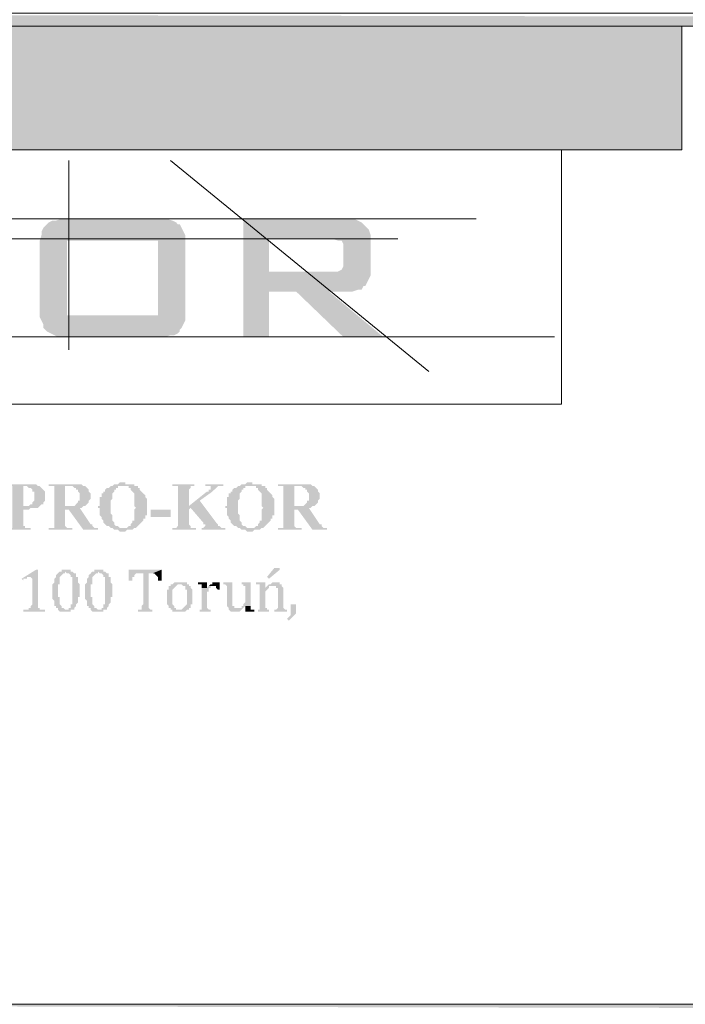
# Model space of a CAD drawing. Header units: millimetres. Extents: x -1147 to 4913, y -2332 to 921.
# Tile 84 of 119: x 4185 to 4262, y -2181 to -2067. Entities that reach past the tile are written whole.
import ezdxf

# ---------------------------------------------------------------- set-up
doc = ezdxf.new("R2010")
doc.units = ezdxf.units.MM
doc.header["$LTSCALE"] = 0.2
doc.layers.add('C00-00-00', color=7, linetype='Continuous')
for name, color, linetype, true_color in [('C08-08-08', 7, 'Continuous', 0x080808), ('CF7-FB-F5', 7, 'Continuous', 0xf7fbf5), ('CFF-FF-FF', 7, 'Continuous', 0xffffff)]:
    doc.layers.add(name, color=color, linetype=linetype, true_color=true_color)

msp = doc.modelspace()

# ---------------------------------------------------------------- hatches: boundary and pattern name
at = {"layer": 'C00-00-00'}
h = msp.add_hatch(color=256, dxfattribs=at)
h.dxf.hatch_style = 2
h.paths.add_polyline_path([(4061.847, -2066.073), (4061.847, -2067.555), (4876.764, -2067.555)])
h = msp.add_hatch(color=256, dxfattribs=at)
h.dxf.hatch_style = 2
h.paths.add_polyline_path([(4063.328, -2067.555), (4063.328, -2081.948), (4261.873, -2081.948)])
h = msp.add_hatch(color=256, dxfattribs=at)
h.dxf.hatch_style = 2
h.paths.add_polyline_path([(4063.328, -2067.555), (4261.873, -2067.555), (4261.873, -2081.948)])
h = msp.add_hatch(color=256, dxfattribs=at)
h.dxf.hatch_style = 2
h.paths.add_polyline_path([(4185.671, -2120.894), (4183.343, -2120.894), (4183.343, -2121.107), (4183.977, -2121.107), (4183.977, -2121.318), (4183.977, -2125.339), (4183.977, -2125.763), (4183.977, -2125.975), (4183.343, -2125.975), (4183.343, -2126.186), (4186.096, -2126.186), (4186.096, -2125.975), (4185.462, -2125.975), (4185.462, -2125.763), (4185.249, -2125.763), (4185.249, -2125.552), (4185.249, -2123.858), (4185.883, -2123.858), (4186.096, -2123.647), (4186.943, -2123.647), (4185.462, -2123.435), (4185.249, -2123.435), (4185.249, -2121.107), (4187.156, -2121.107), (4186.943, -2121.107), (4186.73, -2120.894), (4185.883, -2120.894)])
h = msp.add_hatch(color=256, dxfattribs=at)
h.dxf.hatch_style = 2
h.paths.add_polyline_path([(4187.156, -2121.107), (4185.462, -2121.107), (4185.671, -2121.107), (4185.883, -2121.318), (4186.096, -2121.318), (4186.309, -2121.53), (4186.309, -2121.741), (4186.517, -2121.741), (4186.517, -2122.588), (4186.517, -2122.8), (4186.309, -2123.011), (4186.309, -2123.224), (4186.096, -2123.224), (4185.883, -2123.435), (4185.462, -2123.435), (4186.943, -2123.647), (4187.156, -2123.435), (4187.364, -2123.224), (4187.577, -2123.224), (4187.577, -2123.011), (4187.79, -2122.8), (4187.79, -2122.377), (4187.79, -2121.954), (4187.79, -2121.741), (4187.577, -2121.53), (4187.364, -2121.318)])
h = msp.add_hatch(color=256, dxfattribs=at)
h.dxf.hatch_style = 2
h.paths.add_polyline_path([(4190.538, -2120.894), (4188.211, -2120.894), (4188.211, -2121.107), (4190.964, -2121.107), (4191.177, -2121.318), (4191.385, -2121.318), (4191.385, -2121.53), (4191.598, -2121.53), (4191.598, -2121.741), (4191.811, -2121.954), (4191.811, -2122.377), (4191.811, -2122.8), (4191.598, -2122.8), (4191.598, -2123.011), (4191.385, -2123.224), (4191.177, -2123.435), (4190.117, -2123.435), (4192.445, -2123.435), (4192.657, -2123.224), (4192.87, -2123.011), (4192.87, -2122.8), (4193.083, -2122.588), (4193.083, -2121.954), (4192.87, -2121.741), (4192.87, -2121.53), (4192.657, -2121.318), (4192.445, -2121.107), (4192.232, -2121.107), (4192.023, -2120.894), (4190.751, -2120.894)])
h = msp.add_hatch(color=256, dxfattribs=at)
h.dxf.hatch_style = 2
h.paths.add_polyline_path([(4188.845, -2121.107), (4188.845, -2121.318), (4188.845, -2125.339), (4188.845, -2125.763), (4188.845, -2125.975), (4188.211, -2125.975), (4188.211, -2126.186), (4190.964, -2126.186), (4190.964, -2125.975), (4190.33, -2125.975), (4190.117, -2125.763), (4190.117, -2125.552), (4190.117, -2123.858), (4190.538, -2123.858), (4191.811, -2123.647), (4192.023, -2123.647), (4192.232, -2123.435), (4190.117, -2123.435), (4190.117, -2121.107), (4190.538, -2121.107)])
h = msp.add_hatch(color=256, dxfattribs=at)
h.dxf.hatch_style = 2
h.paths.add_polyline_path([(4195.619, -2121.107), (4195.41, -2121.107), (4195.198, -2121.318), (4194.985, -2121.318), (4194.772, -2121.53), (4194.772, -2121.741), (4194.563, -2121.741), (4194.563, -2121.954), (4194.351, -2121.954), (4194.351, -2122.377), (4194.138, -2122.377), (4194.138, -2122.8), (4194.138, -2123.435), (4193.929, -2123.435), (4193.929, -2123.647), (4194.138, -2123.647), (4194.138, -2124.282), (4194.138, -2124.493), (4194.351, -2124.705), (4194.351, -2124.916), (4194.563, -2125.129), (4194.563, -2125.339), (4194.772, -2125.552), (4194.985, -2125.763), (4195.198, -2125.763), (4195.41, -2125.975), (4195.619, -2125.975), (4195.832, -2126.186), (4196.257, -2126.186), (4196.466, -2126.399), (4197.104, -2126.399), (4197.312, -2126.186), (4197.946, -2126.186), (4198.159, -2125.975), (4196.466, -2125.975), (4196.257, -2125.763), (4196.044, -2125.763), (4195.832, -2125.552), (4195.832, -2125.339), (4195.619, -2125.129), (4195.619, -2124.705), (4195.619, -2124.493), (4195.41, -2124.282), (4195.41, -2123.647), (4195.41, -2123.011), (4195.41, -2122.8), (4195.619, -2122.588), (4195.619, -2122.377), (4195.619, -2121.954), (4195.832, -2121.741), (4195.832, -2121.53), (4196.044, -2121.53), (4196.044, -2121.318), (4196.257, -2121.318), (4196.257, -2121.107), (4196.891, -2121.107)])
h = msp.add_hatch(color=256, dxfattribs=at)
h.dxf.hatch_style = 2
h.paths.add_polyline_path([(4197.104, -2120.683), (4196.466, -2120.683), (4196.257, -2120.894), (4195.832, -2120.894), (4195.619, -2121.107), (4197.525, -2121.107), (4197.525, -2121.318), (4197.738, -2121.318), (4197.738, -2121.53), (4197.946, -2121.741), (4198.159, -2121.954), (4198.159, -2122.164), (4198.159, -2122.588), (4198.159, -2123.435), (4198.372, -2123.647), (4198.159, -2123.858), (4198.159, -2124.705), (4198.159, -2124.916), (4198.159, -2125.129), (4197.946, -2125.129), (4197.946, -2125.339), (4197.738, -2125.552), (4197.738, -2125.763), (4197.525, -2125.763), (4197.312, -2125.975), (4196.891, -2125.975), (4198.372, -2125.975), (4198.584, -2125.763), (4198.793, -2125.552), (4199.006, -2125.339), (4199.218, -2125.129), (4199.218, -2124.916), (4199.431, -2124.916), (4199.431, -2124.493), (4199.64, -2124.493), (4199.64, -2124.071), (4199.64, -2123.435), (4199.64, -2122.8), (4199.64, -2122.588), (4199.431, -2122.377), (4199.431, -2122.164), (4199.218, -2121.954), (4199.006, -2121.741), (4198.793, -2121.53), (4198.793, -2121.318), (4198.584, -2121.318), (4198.584, -2121.107), (4198.159, -2121.107), (4198.159, -2120.894), (4197.104, -2120.894)])
h = msp.add_hatch(color=256, dxfattribs=at)
h.dxf.hatch_style = 2
h.paths.add_polyline_path([(4205.146, -2120.894), (4202.605, -2120.894), (4202.605, -2121.107), (4203.239, -2121.107), (4203.239, -2121.318), (4203.239, -2125.339), (4203.239, -2125.763), (4203.031, -2125.975), (4202.605, -2125.975), (4202.605, -2126.186), (4205.358, -2126.186), (4205.358, -2125.975), (4204.724, -2125.975), (4204.724, -2125.763), (4204.512, -2125.552), (4204.512, -2123.858), (4204.724, -2123.647), (4204.512, -2123.435), (4204.512, -2121.741), (4204.512, -2121.53), (4204.724, -2121.318), (4204.724, -2121.107), (4205.146, -2121.107)])
h = msp.add_hatch(color=256, dxfattribs=at)
h.dxf.hatch_style = 2
h.paths.add_polyline_path([(4208.533, -2120.894), (4206.414, -2120.894), (4206.414, -2121.107), (4207.052, -2121.107), (4207.052, -2121.318), (4207.052, -2121.53), (4206.839, -2121.53), (4206.839, -2121.741), (4206.626, -2121.741), (4204.512, -2123.435), (4204.724, -2123.647), (4205.992, -2125.129), (4206.205, -2125.339), (4206.205, -2125.552), (4206.414, -2125.552), (4206.414, -2125.763), (4206.205, -2125.975), (4205.992, -2125.975), (4205.992, -2126.186), (4208.741, -2126.186), (4208.741, -2125.975), (4208.32, -2125.975), (4208.107, -2125.763), (4207.899, -2125.763), (4207.899, -2125.552), (4207.686, -2125.339), (4205.78, -2122.8), (4207.26, -2121.741), (4207.473, -2121.53), (4207.686, -2121.318), (4207.899, -2121.107), (4208.533, -2121.107)])
h = msp.add_hatch(color=256, dxfattribs=at)
h.dxf.hatch_style = 2
h.paths.add_polyline_path([(4210.435, -2121.107), (4210.226, -2121.107), (4210.013, -2121.318), (4209.801, -2121.318), (4209.588, -2121.53), (4209.588, -2121.741), (4209.379, -2121.741), (4209.379, -2121.954), (4209.167, -2121.954), (4209.167, -2122.377), (4208.954, -2122.377), (4208.954, -2122.8), (4208.954, -2123.435), (4208.741, -2123.435), (4208.741, -2123.647), (4208.954, -2123.647), (4208.954, -2124.282), (4208.954, -2124.493), (4209.167, -2124.705), (4209.167, -2124.916), (4209.379, -2125.129), (4209.379, -2125.339), (4209.588, -2125.552), (4209.801, -2125.763), (4210.013, -2125.763), (4210.226, -2125.975), (4210.435, -2125.975), (4210.647, -2126.186), (4211.073, -2126.186), (4211.285, -2126.399), (4211.919, -2126.399), (4212.132, -2126.186), (4212.766, -2126.186), (4212.979, -2125.975), (4211.285, -2125.975), (4211.073, -2125.763), (4210.86, -2125.763), (4210.647, -2125.552), (4210.647, -2125.339), (4210.435, -2125.129), (4210.435, -2124.705), (4210.435, -2124.493), (4210.226, -2124.282), (4210.226, -2123.647), (4210.226, -2123.011), (4210.226, -2122.8), (4210.435, -2122.588), (4210.435, -2122.377), (4210.435, -2121.954), (4210.647, -2121.741), (4210.647, -2121.53), (4210.86, -2121.53), (4210.86, -2121.318), (4211.073, -2121.318), (4211.073, -2121.107), (4211.707, -2121.107)])
h = msp.add_hatch(color=256, dxfattribs=at)
h.dxf.hatch_style = 2
h.paths.add_polyline_path([(4211.919, -2120.683), (4211.285, -2120.683), (4211.073, -2120.894), (4210.647, -2120.894), (4210.435, -2121.107), (4212.341, -2121.107), (4212.341, -2121.318), (4212.553, -2121.318), (4212.553, -2121.53), (4212.766, -2121.741), (4212.979, -2121.954), (4212.979, -2122.164), (4212.979, -2122.588), (4212.979, -2123.435), (4213.188, -2123.647), (4212.979, -2123.858), (4212.979, -2124.705), (4212.979, -2124.916), (4212.979, -2125.129), (4212.766, -2125.129), (4212.766, -2125.339), (4212.553, -2125.552), (4212.553, -2125.763), (4212.341, -2125.763), (4212.132, -2125.975), (4211.707, -2125.975), (4213.188, -2125.975), (4213.4, -2125.763), (4213.613, -2125.552), (4213.826, -2125.339), (4214.034, -2125.129), (4214.034, -2124.916), (4214.247, -2124.916), (4214.247, -2124.493), (4214.46, -2124.493), (4214.46, -2124.071), (4214.46, -2123.435), (4214.46, -2122.8), (4214.46, -2122.588), (4214.247, -2122.377), (4214.247, -2122.164), (4214.034, -2121.954), (4213.826, -2121.741), (4213.613, -2121.53), (4213.613, -2121.318), (4213.4, -2121.318), (4213.4, -2121.107), (4212.979, -2121.107), (4212.979, -2120.894), (4211.919, -2120.894)])
h = msp.add_hatch(color=256, dxfattribs=at)
h.dxf.hatch_style = 2
h.paths.add_polyline_path([(4217.208, -2120.894), (4214.881, -2120.894), (4214.881, -2121.107), (4217.634, -2121.107), (4217.847, -2121.318), (4218.055, -2121.318), (4218.055, -2121.53), (4218.268, -2121.53), (4218.268, -2121.741), (4218.481, -2121.954), (4218.481, -2122.377), (4218.481, -2122.8), (4218.268, -2122.8), (4218.268, -2123.011), (4218.055, -2123.224), (4217.847, -2123.435), (4216.787, -2123.435), (4219.115, -2123.435), (4219.327, -2123.224), (4219.536, -2123.011), (4219.536, -2122.8), (4219.749, -2122.588), (4219.749, -2121.954), (4219.536, -2121.741), (4219.536, -2121.53), (4219.327, -2121.318), (4219.115, -2121.107), (4218.902, -2121.107), (4218.693, -2120.894), (4217.421, -2120.894)])
h = msp.add_hatch(color=256, dxfattribs=at)
h.dxf.hatch_style = 2
h.paths.add_polyline_path([(4215.515, -2121.107), (4215.515, -2121.318), (4215.515, -2125.339), (4215.515, -2125.763), (4215.515, -2125.975), (4214.881, -2125.975), (4214.881, -2126.186), (4217.634, -2126.186), (4217.634, -2125.975), (4217, -2125.975), (4216.787, -2125.763), (4216.787, -2125.552), (4216.787, -2123.858), (4217.208, -2123.858), (4218.481, -2123.647), (4218.693, -2123.647), (4218.902, -2123.435), (4216.787, -2123.435), (4216.787, -2121.107), (4217.208, -2121.107)])
h = msp.add_hatch(color=256, dxfattribs=at)
h.dxf.hatch_style = 2
h.paths.add_polyline_path([(4191.811, -2123.647), (4190.538, -2123.858), (4192.232, -2126.186), (4193.929, -2126.186), (4193.929, -2125.975), (4193.504, -2125.975), (4193.291, -2125.763), (4193.291, -2125.552), (4193.083, -2125.552)])
h = msp.add_hatch(color=256, dxfattribs=at)
h.dxf.hatch_style = 2
h.paths.add_polyline_path([(4202.393, -2124.705), (4202.393, -2123.858), (4200.065, -2123.858), (4200.065, -2124.705)])
h = msp.add_hatch(color=256, dxfattribs=at)
h.dxf.hatch_style = 2
h.paths.add_polyline_path([(4218.481, -2123.647), (4217.208, -2123.858), (4218.902, -2126.186), (4220.595, -2126.186), (4220.595, -2125.975), (4220.174, -2125.975), (4219.961, -2125.763), (4219.961, -2125.552), (4219.749, -2125.552)])
h = msp.add_hatch(color=256, dxfattribs=at)
h.dxf.hatch_style = 2
h.paths.add_polyline_path([(4215.094, -2130.632), (4214.46, -2130.632), (4213.613, -2131.689), (4213.826, -2131.902), (4215.094, -2130.844)])
h = msp.add_hatch(color=256, dxfattribs=at)
h.dxf.hatch_style = 2
h.paths.add_polyline_path([(4186.943, -2130.844), (4186.73, -2130.844), (4185.037, -2131.902), (4185.249, -2132.113), (4185.249, -2131.902), (4185.671, -2131.902), (4185.671, -2131.689), (4186.096, -2131.689), (4186.943, -2131.478), (4186.943, -2131.055)])
h = msp.add_hatch(color=256, dxfattribs=at)
h.dxf.hatch_style = 2
h.paths.add_polyline_path([(4186.943, -2131.478), (4186.096, -2131.689), (4186.309, -2131.902), (4186.309, -2134.866), (4186.096, -2135.077), (4186.096, -2135.287), (4185.883, -2135.287), (4185.883, -2135.5), (4185.249, -2135.5), (4185.249, -2135.711), (4187.79, -2135.711), (4187.79, -2135.5), (4187.156, -2135.5), (4187.156, -2135.287), (4186.943, -2135.287), (4186.943, -2135.077), (4186.943, -2134.866), (4186.943, -2131.689)])
h = msp.add_hatch(color=256, dxfattribs=at)
h.dxf.hatch_style = 2
h.paths.add_polyline_path([(4189.483, -2131.055), (4189.27, -2131.267), (4189.058, -2131.478), (4189.058, -2131.689), (4188.845, -2131.902), (4188.845, -2132.325), (4188.636, -2132.536), (4188.636, -2132.959), (4188.636, -2133.383), (4188.636, -2133.806), (4188.636, -2134.23), (4188.845, -2134.442), (4188.845, -2134.653), (4188.845, -2135.077), (4189.058, -2135.077), (4189.058, -2135.287), (4189.27, -2135.287), (4189.27, -2135.5), (4189.483, -2135.711), (4190.751, -2135.711), (4190.751, -2135.5), (4190.964, -2135.5), (4190.117, -2135.5), (4189.904, -2135.287), (4189.692, -2135.287), (4189.692, -2135.077), (4189.483, -2134.866), (4189.483, -2134.653), (4189.483, -2134.442), (4189.483, -2134.019), (4189.27, -2134.019), (4189.27, -2133.172), (4189.27, -2132.536), (4189.483, -2132.536), (4189.483, -2132.325), (4189.483, -2131.902), (4189.483, -2131.689), (4189.692, -2131.478), (4189.904, -2131.267), (4190.117, -2131.267), (4190.117, -2131.055)])
h = msp.add_hatch(color=256, dxfattribs=at)
h.dxf.hatch_style = 2
h.paths.add_polyline_path([(4190.117, -2130.844), (4189.692, -2130.844), (4189.692, -2131.055), (4189.483, -2131.055), (4190.117, -2131.055), (4190.33, -2131.267), (4190.538, -2131.267), (4190.751, -2131.478), (4190.751, -2131.689), (4190.964, -2131.689), (4190.964, -2132.113), (4190.964, -2132.325), (4190.964, -2132.536), (4190.964, -2132.959), (4190.964, -2134.019), (4190.964, -2134.442), (4190.964, -2134.866), (4190.751, -2134.866), (4190.751, -2135.077), (4190.751, -2135.287), (4190.538, -2135.287), (4190.538, -2135.5), (4190.117, -2135.5), (4191.177, -2135.5), (4191.177, -2135.287), (4191.385, -2135.077), (4191.385, -2134.866), (4191.598, -2134.653), (4191.598, -2134.442), (4191.598, -2134.019), (4191.811, -2134.019), (4191.811, -2133.172), (4191.811, -2132.536), (4191.598, -2132.325), (4191.598, -2131.902), (4191.598, -2131.689), (4191.385, -2131.689), (4191.385, -2131.478), (4191.385, -2131.267), (4191.177, -2131.267), (4190.964, -2131.055), (4190.751, -2131.055), (4190.751, -2130.844), (4190.33, -2130.844)])
h = msp.add_hatch(color=256, dxfattribs=at)
h.dxf.hatch_style = 2
h.paths.add_polyline_path([(4193.291, -2131.055), (4193.083, -2131.267), (4192.87, -2131.478), (4192.87, -2131.689), (4192.657, -2131.902), (4192.657, -2132.325), (4192.445, -2132.536), (4192.445, -2132.959), (4192.445, -2133.383), (4192.445, -2133.806), (4192.445, -2134.23), (4192.657, -2134.442), (4192.657, -2134.653), (4192.657, -2135.077), (4192.87, -2135.077), (4192.87, -2135.287), (4193.083, -2135.287), (4193.083, -2135.5), (4193.291, -2135.711), (4194.563, -2135.711), (4194.563, -2135.5), (4194.772, -2135.5), (4193.929, -2135.5), (4193.717, -2135.287), (4193.504, -2135.287), (4193.504, -2135.077), (4193.291, -2134.866), (4193.291, -2134.653), (4193.291, -2134.442), (4193.291, -2134.019), (4193.083, -2134.019), (4193.083, -2133.172), (4193.083, -2132.536), (4193.291, -2132.536), (4193.291, -2132.325), (4193.291, -2131.902), (4193.291, -2131.689), (4193.504, -2131.478), (4193.717, -2131.267), (4193.929, -2131.267), (4193.929, -2131.055)])
h = msp.add_hatch(color=256, dxfattribs=at)
h.dxf.hatch_style = 2
h.paths.add_polyline_path([(4193.929, -2130.844), (4193.504, -2130.844), (4193.504, -2131.055), (4193.291, -2131.055), (4193.929, -2131.055), (4194.138, -2131.267), (4194.351, -2131.267), (4194.563, -2131.478), (4194.563, -2131.689), (4194.772, -2131.689), (4194.772, -2132.113), (4194.772, -2132.325), (4194.772, -2132.536), (4194.772, -2132.959), (4194.772, -2134.019), (4194.772, -2134.442), (4194.772, -2134.866), (4194.563, -2134.866), (4194.563, -2135.077), (4194.563, -2135.287), (4194.351, -2135.287), (4194.351, -2135.5), (4193.929, -2135.5), (4194.985, -2135.5), (4194.985, -2135.287), (4195.198, -2135.077), (4195.198, -2134.866), (4195.41, -2134.653), (4195.41, -2134.442), (4195.41, -2134.019), (4195.619, -2134.019), (4195.619, -2133.172), (4195.619, -2132.536), (4195.41, -2132.325), (4195.41, -2131.902), (4195.41, -2131.689), (4195.198, -2131.689), (4195.198, -2131.478), (4195.198, -2131.267), (4194.985, -2131.267), (4194.772, -2131.055), (4194.563, -2131.055), (4194.563, -2130.844), (4194.138, -2130.844)])
h = msp.add_hatch(color=256, dxfattribs=at)
h.dxf.hatch_style = 2
h.paths.add_polyline_path([(4201.333, -2130.844), (4197.525, -2130.844), (4197.525, -2132.113), (4197.946, -2132.113), (4197.946, -2131.689), (4198.159, -2131.689), (4198.159, -2131.478), (4198.372, -2131.267), (4200.278, -2131.267)])
h = msp.add_hatch(color=256, dxfattribs=at)
h.dxf.hatch_style = 2
h.paths.add_polyline_path([(4199.853, -2131.267), (4199.218, -2131.267), (4199.218, -2134.866), (4199.006, -2135.077), (4199.006, -2135.287), (4199.006, -2135.5), (4198.584, -2135.5), (4198.584, -2135.711), (4200.278, -2135.711), (4200.278, -2135.5), (4200.065, -2135.5), (4199.853, -2135.287), (4199.853, -2135.077), (4199.853, -2134.866)])
h = msp.add_hatch(color=256, dxfattribs=at)
h.dxf.hatch_style = 2
h.paths.add_polyline_path([(4201.333, -2130.844), (4200.278, -2131.267), (4200.487, -2131.267), (4200.699, -2131.478), (4200.912, -2131.689), (4200.912, -2131.902), (4200.912, -2132.113), (4201.333, -2132.113)])
h = msp.add_hatch(color=256, dxfattribs=at)
h.dxf.hatch_style = 2
h.paths.add_polyline_path([(4203.452, -2132.325), (4202.818, -2132.325), (4202.605, -2132.536), (4202.393, -2132.536), (4202.393, -2132.748), (4202.184, -2132.748), (4202.184, -2133.172), (4201.971, -2133.172), (4201.971, -2133.383), (4201.971, -2133.806), (4201.971, -2134.23), (4201.971, -2134.866), (4202.184, -2135.077), (4202.184, -2135.287), (4202.393, -2135.287), (4202.393, -2135.5), (4203.452, -2135.5), (4203.031, -2135.5), (4203.031, -2135.287), (4202.818, -2135.287), (4202.818, -2135.077), (4202.605, -2134.866), (4202.605, -2134.23), (4202.605, -2133.806), (4202.605, -2133.383), (4202.605, -2133.172), (4202.818, -2132.959), (4203.031, -2132.748), (4203.239, -2132.536), (4204.512, -2132.536), (4204.299, -2132.536), (4204.299, -2132.325), (4203.665, -2132.325)])
h = msp.add_hatch(color=256, dxfattribs=at)
h.dxf.hatch_style = 2
h.paths.add_polyline_path([(4204.512, -2132.536), (4203.452, -2132.536), (4203.665, -2132.536), (4203.878, -2132.748), (4204.086, -2132.748), (4204.086, -2133.172), (4204.299, -2133.172), (4204.299, -2133.383), (4204.299, -2134.019), (4204.299, -2134.442), (4204.299, -2134.653), (4204.299, -2134.866), (4204.086, -2135.077), (4203.878, -2135.287), (4203.665, -2135.5), (4202.393, -2135.5), (4202.605, -2135.5), (4202.605, -2135.711), (4204.086, -2135.711), (4204.299, -2135.5), (4204.512, -2135.5), (4204.512, -2135.287), (4204.724, -2135.287), (4204.724, -2134.866), (4204.933, -2134.866), (4204.933, -2134.653), (4204.933, -2134.23), (4204.933, -2133.806), (4204.933, -2133.383), (4204.933, -2133.172), (4204.724, -2132.959), (4204.724, -2132.748), (4204.512, -2132.748)])
h = msp.add_hatch(color=256, dxfattribs=at)
h.dxf.hatch_style = 2
h.paths.add_polyline_path([(4206.626, -2132.325), (4205.567, -2132.325), (4205.567, -2132.536), (4205.992, -2132.536), (4205.992, -2132.748), (4205.992, -2132.959), (4206.626, -2132.959)])
h = msp.add_hatch(color=256, dxfattribs=at)
h.dxf.hatch_style = 2
h.paths.add_polyline_path([(4206.839, -2132.748), (4206.626, -2132.959), (4205.992, -2132.959), (4205.992, -2134.866), (4205.992, -2135.287), (4205.992, -2135.5), (4205.78, -2135.5), (4205.78, -2135.711), (4207.052, -2135.711), (4207.052, -2135.5), (4206.839, -2135.5), (4206.626, -2135.287), (4206.626, -2135.077), (4206.626, -2133.596), (4206.626, -2133.383), (4206.839, -2133.383), (4206.839, -2132.959), (4207.052, -2132.959), (4207.052, -2132.748), (4207.473, -2132.748)])
h = msp.add_hatch(color=256, dxfattribs=at)
h.dxf.hatch_style = 2
h.paths.add_polyline_path([(4207.899, -2132.325), (4207.26, -2132.325), (4207.26, -2132.536), (4207.052, -2132.536), (4206.839, -2132.748), (4207.686, -2132.748), (4207.686, -2132.959), (4207.899, -2133.172), (4208.107, -2133.172), (4208.107, -2132.325)])
h = msp.add_hatch(color=256, dxfattribs=at)
h.dxf.hatch_style = 2
h.paths.add_polyline_path([(4209.588, -2132.325), (4208.533, -2132.325), (4208.533, -2132.536), (4208.741, -2132.536), (4208.954, -2132.748), (4208.954, -2132.959), (4208.954, -2134.653), (4208.954, -2135.077), (4209.167, -2135.287), (4209.167, -2135.5), (4209.379, -2135.711), (4210.435, -2135.711), (4210.647, -2135.5), (4210.86, -2135.287), (4209.801, -2135.287), (4209.801, -2135.077), (4209.588, -2135.077), (4209.588, -2134.866), (4209.588, -2134.653), (4209.588, -2134.23)])
h = msp.add_hatch(color=256, dxfattribs=at)
h.dxf.hatch_style = 2
h.paths.add_polyline_path([(4211.707, -2132.325), (4210.647, -2132.325), (4210.647, -2132.536), (4210.86, -2132.536), (4210.86, -2132.748), (4211.073, -2132.748), (4211.073, -2132.959), (4211.073, -2134.653), (4210.86, -2134.866), (4210.86, -2135.077), (4210.647, -2135.077), (4210.647, -2135.287), (4210.226, -2135.287), (4210.86, -2135.287), (4211.073, -2135.077), (4211.707, -2135.077), (4211.707, -2134.653)])
h = msp.add_hatch(color=256, dxfattribs=at)
h.dxf.hatch_style = 2
h.paths.add_polyline_path([(4213.4, -2132.325), (4212.341, -2132.325), (4212.341, -2132.536), (4212.766, -2132.536), (4212.766, -2132.748), (4212.766, -2132.959), (4212.766, -2134.866), (4212.766, -2135.287), (4212.766, -2135.5), (4212.553, -2135.5), (4212.553, -2135.711), (4213.826, -2135.711), (4213.826, -2135.5), (4213.613, -2135.5), (4213.613, -2135.287), (4213.4, -2135.287), (4213.4, -2135.077), (4213.4, -2133.596), (4213.4, -2133.383), (4213.613, -2133.172), (4213.826, -2132.959), (4213.4, -2132.959)])
h = msp.add_hatch(color=256, dxfattribs=at)
h.dxf.hatch_style = 2
h.paths.add_polyline_path([(4214.46, -2132.325), (4214.247, -2132.325), (4214.034, -2132.536), (4213.826, -2132.536), (4213.613, -2132.748), (4213.4, -2132.959), (4213.826, -2132.959), (4213.826, -2132.748), (4215.306, -2132.748), (4215.306, -2132.536), (4215.094, -2132.536), (4215.094, -2132.325), (4214.672, -2132.325)])
h = msp.add_hatch(color=256, dxfattribs=at)
h.dxf.hatch_style = 2
h.paths.add_polyline_path([(4215.306, -2132.748), (4214.247, -2132.748), (4214.672, -2132.748), (4214.672, -2132.959), (4214.881, -2132.959), (4214.881, -2133.172), (4214.881, -2133.383), (4214.881, -2133.596), (4214.881, -2134.866), (4214.881, -2135.287), (4214.672, -2135.5), (4214.46, -2135.5), (4214.46, -2135.711), (4215.94, -2135.711), (4215.94, -2135.5), (4215.728, -2135.5), (4215.515, -2135.287), (4215.515, -2135.077), (4215.515, -2133.383), (4215.515, -2132.959)])
h = msp.add_hatch(color=256, dxfattribs=at)
h.dxf.hatch_style = 2
h.paths.add_polyline_path([(4211.707, -2135.077), (4211.073, -2135.077), (4211.073, -2135.711), (4212.132, -2135.711), (4212.132, -2135.5), (4211.707, -2135.5), (4211.707, -2135.287)])
h = msp.add_hatch(color=256, dxfattribs=at)
h.dxf.hatch_style = 2
h.paths.add_polyline_path([(4217, -2134.866), (4216.362, -2134.866), (4216.362, -2135.077), (4216.362, -2135.5), (4216.362, -2135.923), (4216.362, -2136.135), (4216.153, -2136.347), (4215.94, -2136.558), (4216.153, -2136.77), (4216.362, -2136.558), (4216.574, -2136.347), (4216.787, -2136.135), (4217, -2135.923), (4217, -2135.711), (4217, -2135.287), (4217, -2135.077)])
h = msp.add_hatch(color=256, dxfattribs=at)
h.dxf.hatch_style = 2
h.paths.add_polyline_path([(4061.847, -2181.432), (4876.764, -2181.432), (4876.764, -2183.126)])
at = {"layer": 'C08-08-08'}
h = msp.add_hatch(color=256, dxfattribs=at)
h.dxf.hatch_style = 2
h.paths.add_polyline_path([(4200.699, -2089.992), (4189.692, -2089.992), (4189.058, -2090.203), (4188.636, -2090.203), (4188.211, -2090.415), (4187.998, -2090.626), (4187.79, -2090.838), (4187.577, -2091.05), (4187.364, -2091.473), (4187.364, -2091.896), (4187.156, -2092.532), (4187.156, -2100.574), (4187.156, -2101.421), (4187.364, -2101.845), (4187.577, -2102.268), (4187.577, -2102.691), (4187.998, -2103.115), (4188.424, -2103.326), (4188.845, -2103.538), (4189.27, -2103.749), (4201.759, -2103.749), (4202.393, -2103.538), (4202.818, -2103.538), (4203.239, -2103.326), (4203.452, -2103.115), (4203.452, -2102.904), (4203.665, -2102.691), (4203.878, -2102.268), (4204.086, -2101.845), (4204.086, -2101.21), (4190.33, -2101.21), (4190.33, -2092.532), (4200.912, -2092.532), (4204.086, -2092.32), (4204.086, -2091.896), (4203.878, -2091.473), (4203.665, -2091.05), (4203.452, -2090.626), (4203.239, -2090.626), (4203.031, -2090.415), (4202.605, -2090.203), (4201.971, -2089.992), (4201.333, -2089.992)])
h = msp.add_hatch(color=256, dxfattribs=at)
h.dxf.hatch_style = 2
h.paths.add_polyline_path([(4222.502, -2089.992), (4210.86, -2089.992), (4210.86, -2103.749), (4213.826, -2103.749), (4213.826, -2098.459), (4223.561, -2098.459), (4224.195, -2098.246), (4224.62, -2098.246), (4224.829, -2097.823), (4225.042, -2097.823), (4225.254, -2097.399), (4225.467, -2096.976), (4225.676, -2096.552), (4213.826, -2096.131), (4213.826, -2092.32), (4221.234, -2092.32), (4225.676, -2091.896), (4225.467, -2091.262), (4225.254, -2091.05), (4224.829, -2090.626), (4224.62, -2090.415), (4224.195, -2090.203), (4223.774, -2089.992), (4223.136, -2089.992)])
h = msp.add_hatch(color=256, dxfattribs=at)
h.dxf.hatch_style = 2
h.paths.add_polyline_path([(4204.086, -2092.32), (4200.912, -2092.532), (4200.912, -2101.21), (4190.33, -2101.21), (4204.086, -2101.21), (4204.086, -2093.167)])
h = msp.add_hatch(color=256, dxfattribs=at)
h.dxf.hatch_style = 2
h.paths.add_polyline_path([(4225.676, -2091.896), (4221.234, -2092.32), (4221.868, -2092.532), (4222.293, -2092.532), (4222.502, -2092.954), (4222.502, -2095.495), (4222.293, -2095.918), (4221.868, -2096.131), (4213.826, -2096.131), (4225.676, -2096.552), (4225.676, -2092.532)])
h = msp.add_hatch(color=256, dxfattribs=at)
h.dxf.hatch_style = 2
h.paths.add_polyline_path([(4220.808, -2098.459), (4217, -2098.459), (4222.502, -2103.749), (4227.157, -2103.749)])
at = {"layer": 'CF7-FB-F5'}
h = msp.add_hatch(color=256, dxfattribs=at)
h.dxf.hatch_style = 2
h.paths.add_polyline_path([(4198.159, -2068.825), (4198.159, -2067.555), (4196.254, -2067.555), (4196.254, -2068.825)])
h = msp.add_hatch(color=256, dxfattribs=at)
h.dxf.hatch_style = 2
h.paths.add_polyline_path([(4183.131, -2069.459), (4182.922, -2071.366), (4189.27, -2078.35), (4189.27, -2076.445)])
h = msp.add_hatch(color=256, dxfattribs=at)
h.dxf.hatch_style = 2
h.paths.add_polyline_path([(4190.751, -2069.459), (4189.27, -2069.459), (4189.27, -2078.35), (4190.751, -2078.35)])
h = msp.add_hatch(color=256, dxfattribs=at)
h.dxf.hatch_style = 2
h.paths.add_polyline_path([(4201.546, -2069.459), (4193.083, -2069.459), (4193.083, -2070.519), (4199.64, -2070.519), (4199.431, -2070.519), (4199.218, -2070.73), (4199.006, -2070.942), (4198.793, -2071.153), (4198.584, -2071.366), (4198.372, -2071.577), (4192.445, -2077.292), (4192.445, -2078.35), (4201.759, -2078.35), (4201.759, -2077.292), (4194.138, -2077.292), (4194.985, -2076.656), (4201.546, -2070.519)])
h = msp.add_hatch(color=256, dxfattribs=at)
h.dxf.hatch_style = 2
h.paths.add_polyline_path([(4208.533, -2069.248), (4207.473, -2069.248), (4207.052, -2069.459), (4206.414, -2069.459), (4206.205, -2069.672), (4205.992, -2069.672), (4205.567, -2069.883), (4205.358, -2069.883), (4205.146, -2070.095), (4204.933, -2070.306), (4209.379, -2070.306), (4209.801, -2070.519), (4210.013, -2070.519), (4210.226, -2070.73), (4210.647, -2070.73), (4210.86, -2070.942), (4211.073, -2070.942), (4211.285, -2071.153), (4211.494, -2071.366), (4211.707, -2071.577), (4211.919, -2071.787), (4211.919, -2072), (4212.132, -2072.211), (4212.132, -2072.423), (4212.341, -2072.635), (4212.341, -2073.481), (4212.553, -2073.694), (4212.553, -2074.117), (4212.341, -2074.328), (4212.341, -2075.175), (4212.132, -2075.386), (4212.132, -2075.598), (4211.919, -2075.809), (4211.919, -2076.022), (4211.707, -2076.233), (4211.494, -2076.445), (4211.285, -2076.656), (4211.073, -2076.869), (4210.86, -2077.08), (4210.647, -2077.08), (4210.226, -2077.292), (4210.013, -2077.292), (4209.801, -2077.503), (4208.533, -2077.503), (4212.341, -2077.503), (4212.553, -2077.292), (4212.766, -2077.08), (4212.979, -2076.869), (4213.188, -2076.656), (4213.4, -2076.445), (4213.4, -2076.233), (4213.613, -2076.022), (4213.613, -2075.598), (4213.826, -2075.386), (4213.826, -2075.175), (4214.034, -2074.964), (4214.034, -2072.847), (4213.826, -2072.635), (4213.826, -2072.211), (4213.613, -2072), (4213.613, -2071.787), (4213.4, -2071.577), (4213.188, -2071.366), (4212.979, -2071.153), (4212.766, -2070.942), (4212.553, -2070.73), (4212.341, -2070.519), (4212.132, -2070.306), (4211.919, -2070.095), (4211.707, -2070.095), (4211.494, -2069.883), (4211.285, -2069.883), (4211.073, -2069.672), (4210.647, -2069.672), (4210.435, -2069.459), (4209.801, -2069.459), (4209.379, -2069.248), (4208.741, -2069.248)])
h = msp.add_hatch(color=256, dxfattribs=at)
h.dxf.hatch_style = 2
h.paths.add_polyline_path([(4216.574, -2069.459), (4215.094, -2069.459), (4218.055, -2078.35), (4218.902, -2077.08), (4218.693, -2076.869), (4218.693, -2076.233), (4218.481, -2076.022), (4218.481, -2075.598), (4218.268, -2075.386)])
h = msp.add_hatch(color=256, dxfattribs=at)
h.dxf.hatch_style = 2
h.paths.add_polyline_path([(4223.561, -2069.459), (4221.655, -2069.459), (4219.327, -2075.598), (4219.327, -2075.809), (4219.115, -2076.233), (4219.115, -2076.445), (4218.902, -2076.869), (4218.902, -2077.08), (4218.055, -2078.35), (4219.749, -2078.35), (4222.08, -2071.577), (4222.293, -2071.366), (4222.293, -2071.153), (4222.502, -2070.73), (4222.502, -2070.519)])
h = msp.add_hatch(color=256, dxfattribs=at)
h.dxf.hatch_style = 2
h.paths.add_polyline_path([(4223.561, -2069.459), (4222.502, -2070.519), (4222.502, -2070.73), (4222.714, -2070.942), (4222.714, -2071.153), (4222.927, -2071.577), (4225.254, -2078.35), (4226.101, -2077.08), (4226.101, -2076.869), (4225.888, -2076.656), (4225.888, -2076.022), (4225.676, -2075.809), (4225.676, -2075.175), (4225.467, -2074.964), (4225.467, -2074.751), (4225.254, -2074.541), (4225.254, -2073.905)])
h = msp.add_hatch(color=256, dxfattribs=at)
h.dxf.hatch_style = 2
h.paths.add_polyline_path([(4230.122, -2069.459), (4228.429, -2069.459), (4226.735, -2075.175), (4226.523, -2075.386), (4226.523, -2075.809), (4226.31, -2076.022), (4226.31, -2076.445), (4226.101, -2076.656), (4226.101, -2077.08), (4225.254, -2078.35), (4226.735, -2078.35)])
h = msp.add_hatch(color=256, dxfattribs=at)
h.dxf.hatch_style = 2
h.paths.add_polyline_path([(4232.241, -2069.459), (4230.335, -2069.459), (4234.777, -2074.541), (4235.624, -2073.694), (4235.415, -2073.481), (4235.415, -2073.27), (4235.203, -2073.058), (4234.99, -2072.847), (4234.777, -2072.635), (4234.569, -2072.423), (4234.356, -2072.211)])
h = msp.add_hatch(color=256, dxfattribs=at)
h.dxf.hatch_style = 2
h.paths.add_polyline_path([(4240.917, -2069.459), (4239.224, -2069.459), (4236.896, -2072), (4236.896, -2072.211), (4236.683, -2072.423), (4236.471, -2072.635), (4236.262, -2072.847), (4236.049, -2073.058), (4236.049, -2073.27), (4235.837, -2073.481), (4235.624, -2073.694), (4234.777, -2074.541), (4234.777, -2078.35), (4236.262, -2078.35), (4236.262, -2074.541)])
h = msp.add_hatch(color=256, dxfattribs=at)
h.dxf.hatch_style = 2
h.paths.add_polyline_path([(4204.933, -2070.306), (4204.724, -2070.306), (4204.512, -2070.519), (4204.299, -2070.519), (4204.086, -2070.73), (4203.878, -2070.942), (4203.878, -2071.153), (4203.665, -2071.366), (4203.452, -2071.577), (4203.452, -2071.787), (4203.239, -2072), (4203.239, -2072.211), (4203.031, -2072.423), (4203.031, -2073.27), (4202.818, -2073.481), (4202.818, -2074.117), (4202.818, -2074.541), (4203.031, -2074.964), (4203.031, -2075.386), (4203.239, -2075.598), (4203.239, -2075.809), (4203.452, -2076.022), (4203.452, -2076.233), (4203.665, -2076.445), (4203.665, -2076.656), (4203.878, -2076.869), (4204.086, -2077.08), (4204.299, -2077.08), (4204.512, -2077.292), (4204.724, -2077.503), (4204.933, -2077.715), (4205.146, -2077.926), (4205.567, -2077.926), (4205.567, -2078.139), (4205.992, -2078.139), (4206.205, -2078.35), (4206.839, -2078.35), (4207.052, -2078.562), (4209.801, -2078.562), (4210.013, -2078.35), (4210.647, -2078.35), (4211.073, -2078.139), (4211.285, -2077.926), (4211.707, -2077.926), (4211.919, -2077.715), (4212.132, -2077.503), (4207.26, -2077.503), (4206.839, -2077.292), (4206.626, -2077.292), (4206.414, -2077.08), (4205.992, -2076.869), (4205.78, -2076.869), (4205.567, -2076.656), (4205.358, -2076.445), (4205.146, -2076.233), (4205.146, -2076.022), (4204.933, -2075.809), (4204.724, -2075.598), (4204.724, -2075.386), (4204.512, -2075.175), (4204.512, -2073.058), (4204.724, -2072.635), (4204.724, -2072.211), (4204.933, -2072), (4204.933, -2071.787), (4205.146, -2071.577), (4205.358, -2071.366), (4205.567, -2071.366), (4205.567, -2071.153), (4205.78, -2070.942), (4205.992, -2070.942), (4206.414, -2070.73), (4206.626, -2070.73), (4206.839, -2070.519), (4207.26, -2070.519), (4207.473, -2070.306), (4208.533, -2070.306)])

# ---------------------------------------------------------------- linework, layer by layer
at = {"layer": 'C00-00-00', "lineweight": 0}
for points in [[(4876.764, -2181.432), (4876.764, -2066.073), (4061.847, -2066.073), (4061.847, -2181.432)], [(4875.282, -2181.432), (4875.282, -2067.555), (4063.328, -2067.555), (4063.328, -2181.432)], [(4261.873, -2081.948), (4261.873, -2067.555), (4063.33, -2067.555), (4063.33, -2081.948)]]:
    msp.add_lwpolyline(points, close=True, dxfattribs=at)
at = {"layer": 'C08-08-08', "lineweight": 0}
for points in [[(4190.538, -2083.219), (4190.538, -2105.232)], [(4232.45, -2107.771), (4202.393, -2083.219)], [(4167.047, -2089.992), (4237.951, -2089.992)], [(4149.265, -2092.32), (4228.85, -2092.32)], [(4148.84, -2103.749), (4247.057, -2103.749)]]:
    msp.add_lwpolyline(points, dxfattribs=at)
at = {"layer": 'CFF-FF-FF', "lineweight": 0}
msp.add_lwpolyline([(4247.899, -2111.582), (4247.899, -2081.948), (4063.327, -2081.948), (4063.327, -2111.582)], close=True, dxfattribs=at)

doc.saveas('drawing.dxf')
